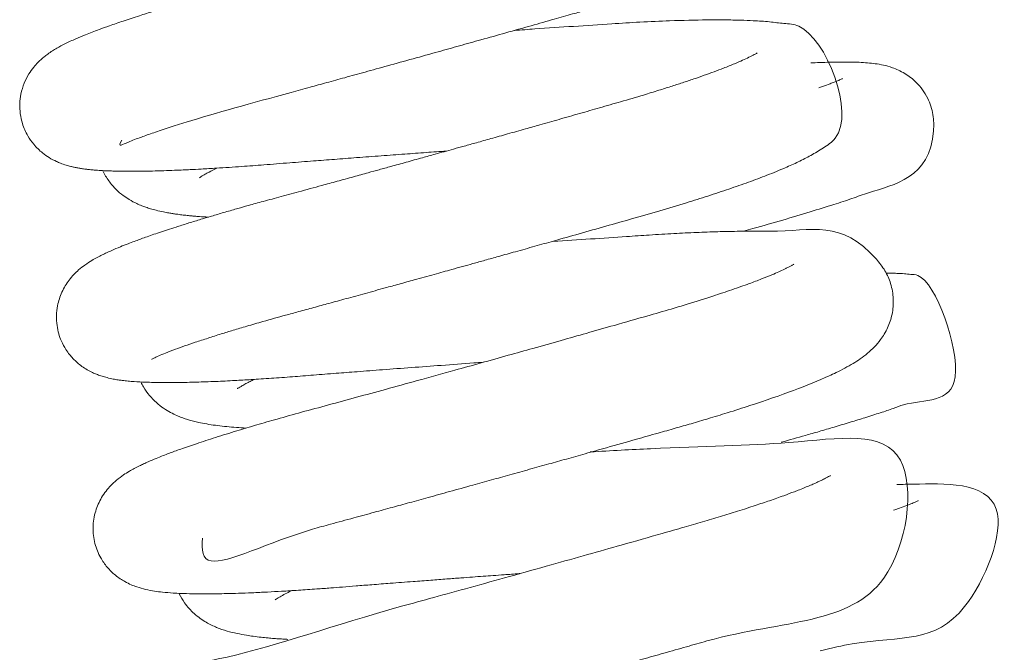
# Model space of a CAD drawing. Header units: inches. Extents: x 53216 to 117387, y -66787 to -22834.
# Tile 190 of 256: x 60814.8 to 60817.77, y -30124.16 to -30122.25. Entities that reach past the tile are written whole.
import ezdxf

# ---------------------------------------------------------------- set-up
doc = ezdxf.new("R2010")
doc.units = ezdxf.units.IN
doc.header["$MEASUREMENT"] = 0
doc.layers.get('0').update_dxf_attribs({"lineweight": 0})

msp = doc.modelspace()

# ---------------------------------------------------------------- linework, layer by layer
at = {"color": 7, "linetype": 'Continuous'}
for points, knots in [([(60815.112, -30122.6146), (60815.1056, -30122.6258), (60815.1015, -30122.6349), (60815.1342, -30122.6186), (60815.1662, -30122.607), (60815.2085, -30122.5919), (60815.2536, -30122.5769), (60815.3712, -30122.5395), (60815.5211, -30122.4984), (60815.6768, -30122.4558), (60815.7308, -30122.441), (60815.7861, -30122.4258), (60815.8473, -30122.4089), (60815.9161, -30122.3899), (60815.9898, -30122.3694), (60816.0622, -30122.3493), (60816.1305, -30122.3302), (60816.1986, -30122.3112), (60816.271, -30122.2908), (60816.3449, -30122.27), (60816.4121, -30122.2511), (60816.4672, -30122.2355), (60816.5119, -30122.2228), (60816.5515, -30122.2115), (60816.5917, -30122.2001), (60816.6356, -30122.1873), (60816.6813, -30122.1736), (60816.7264, -30122.1597), (60816.769, -30122.1461), (60816.8125, -30122.1319), (60816.8594, -30122.1159), (60816.9065, -30122.099), (60816.9488, -30122.0831), (60817.0633, -30122.0348), (60817.1552, -30122.0276), (60817.2158, -30121.8666), (60817.2195, -30121.8154), (60817.2093, -30121.7658), (60817.186, -30121.7209), (60817.1554, -30121.687), (60817.1241, -30121.6648), (60817.0956, -30121.6506), (60817.0739, -30121.6426), (60817.0509, -30121.6359), (60817.0285, -30121.6308), (60817.0025, -30121.6264), (60816.9783, -30121.6233), (60816.9541, -30121.6209), (60816.9303, -30121.619), (60816.8972, -30121.6171), (60816.8548, -30121.6156), (60816.8031, -30121.615), (60816.7483, -30121.6153), (60816.6933, -30121.6165), (60816.638, -30121.6184), (60816.5798, -30121.621), (60816.5159, -30121.6245), (60816.4506, -30121.6287), (60816.3889, -30121.6329), (60816.3358, -30121.6365), (60816.2895, -30121.6396), (60816.2497, -30121.6424), (60816.2148, -30121.6448), (60816.1927, -30121.6463), (60816.184, -30121.6469)], [0.535874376, 0.535874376, 0.535874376, 0.535874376, 0.536088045, 0.536222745, 0.536405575, 0.536547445, 0.536700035, 0.536851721, 0.537584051, 0.537699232, 0.537798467, 0.537904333, 0.538021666, 0.538150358, 0.53829481, 0.538435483, 0.538555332, 0.538677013, 0.538817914, 0.538965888, 0.539102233, 0.539212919, 0.539297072, 0.53937662, 0.539460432, 0.539554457, 0.53966383, 0.539770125, 0.539872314, 0.539976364, 0.540104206, 0.540253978, 0.540387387, 0.540505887, 0.541442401, 0.541548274, 0.541649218, 0.54176096, 0.541859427, 0.541968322, 0.54207066, 0.542163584, 0.542261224, 0.542329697, 0.542428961, 0.542543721, 0.542645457, 0.542722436, 0.542804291, 0.542902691, 0.543056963, 0.543202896, 0.543348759, 0.543494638, 0.543613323, 0.543738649, 0.543887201, 0.544024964, 0.544143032, 0.54425715, 0.544335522, 0.544408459, 0.544482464, 0.544531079, 0.544531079, 0.544531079, 0.544531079]), ([(60816.9178, -30121.7144), (60816.9181, -30121.7142), (60816.9182, -30121.7142), (60816.9111, -30121.7185), (60816.9033, -30121.7227), (60816.892, -30121.7284), (60816.8769, -30121.7355), (60816.8575, -30121.744), (60816.8364, -30121.7527), (60816.8176, -30121.7601), (60816.7988, -30121.7673), (60816.7786, -30121.7748), (60816.7547, -30121.7834), (60816.7268, -30121.7931), (60816.6968, -30121.8032), (60816.6669, -30121.8129), (60816.6329, -30121.8238), (60816.5888, -30121.8374), (60816.5387, -30121.8524), (60816.4912, -30121.8661), (60816.4513, -30121.8776), (60816.4105, -30121.8892), (60816.3608, -30121.9034), (60816.2978, -30121.9213), (60816.2318, -30121.94), (60816.1708, -30121.9572), (60816.1237, -30121.9704), (60816.0814, -30121.9823), (60816.0374, -30121.9946), (60815.9929, -30122.007), (60815.953, -30122.0182), (60815.9243, -30122.0262), (60815.9, -30122.0329), (60815.8751, -30122.0398), (60815.8317, -30122.0518), (60815.774, -30122.0678), (60815.7066, -30122.0863), (60815.6444, -30122.1034), (60815.5893, -30122.1185), (60815.5364, -30122.1329), (60815.4866, -30122.1464), (60815.4386, -30122.1593), (60815.3968, -30122.1709), (60815.3627, -30122.1804), (60815.3305, -30122.1896), (60815.2943, -30122.2001), (60815.2519, -30122.2126), (60815.2075, -30122.2261), (60815.1613, -30122.2407), (60815.1169, -30122.2552), (60815.0769, -30122.269), (60815.0385, -30122.2828), (60815.005, -30122.2957), (60814.9704, -30122.3101), (60814.9427, -30122.323), (60814.9195, -30122.3352), (60814.9027, -30122.3454), (60814.8901, -30122.3539), (60814.8755, -30122.365), (60814.8619, -30122.377), (60814.8451, -30122.3956), (60814.8313, -30122.4148), (60814.8168, -30122.4426), (60814.8074, -30122.4734), (60814.8036, -30122.5048), (60814.8051, -30122.5355), (60814.8121, -30122.5679), (60814.8265, -30122.6004), (60814.8471, -30122.6298), (60814.871, -30122.6527), (60814.8936, -30122.6683), (60814.9124, -30122.6781), (60814.9291, -30122.6851), (60814.9434, -30122.6899), (60814.9572, -30122.6937), (60814.9687, -30122.6963), (60814.9795, -30122.6984), (60814.9914, -30122.7004), (60815.0022, -30122.7019), (60815.0133, -30122.7032), (60815.0241, -30122.7042), (60815.0365, -30122.7053), (60815.0531, -30122.7064), (60815.0714, -30122.7073), (60815.0875, -30122.7078), (60815.1017, -30122.7081), (60815.1193, -30122.7084), (60815.1431, -30122.7085), (60815.1728, -30122.7083), (60815.2046, -30122.7077), (60815.237, -30122.7068), (60815.2683, -30122.7057), (60815.2952, -30122.7046), (60815.3219, -30122.7033), (60815.3547, -30122.7016), (60815.3939, -30122.6994), (60815.435, -30122.6967), (60815.4824, -30122.6935), (60815.5426, -30122.6889), (60815.6149, -30122.6831), (60815.6863, -30122.6776), (60815.7538, -30122.6724), (60815.822, -30122.6672), (60815.8929, -30122.6619), (60815.963, -30122.6567), (60816.0288, -30122.6519), (60816.0708, -30122.6489), (60816.0912, -30122.6474)], [0.461369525, 0.461369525, 0.461369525, 0.461369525, 0.461434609, 0.461517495, 0.461605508, 0.461672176, 0.461758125, 0.461874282, 0.46195768, 0.462027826, 0.46209206, 0.462161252, 0.462233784, 0.462321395, 0.462412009, 0.462487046, 0.462562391, 0.462674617, 0.462811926, 0.462911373, 0.462990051, 0.463069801, 0.463168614, 0.463296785, 0.463448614, 0.463555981, 0.463649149, 0.463717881, 0.463796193, 0.463897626, 0.463968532, 0.464021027, 0.464059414, 0.464105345, 0.464161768, 0.464304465, 0.464433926, 0.464549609, 0.464669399, 0.464763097, 0.464871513, 0.464979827, 0.465070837, 0.465147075, 0.46521106, 0.465294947, 0.465404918, 0.465525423, 0.465642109, 0.465788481, 0.465921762, 0.466031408, 0.466193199, 0.466314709, 0.466473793, 0.466592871, 0.466660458, 0.46672638, 0.466776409, 0.466858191, 0.466906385, 0.466970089, 0.467039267, 0.46711089, 0.46717024, 0.467230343, 0.467291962, 0.467371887, 0.467436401, 0.467516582, 0.46757824, 0.467647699, 0.467688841, 0.467752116, 0.467807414, 0.467852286, 0.467899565, 0.467949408, 0.468009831, 0.468056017, 0.468092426, 0.468139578, 0.468219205, 0.468296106, 0.468354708, 0.468399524, 0.468450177, 0.468541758, 0.468638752, 0.468729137, 0.468826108, 0.468913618, 0.468982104, 0.469034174, 0.469115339, 0.469223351, 0.469310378, 0.469393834, 0.469536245, 0.469694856, 0.469836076, 0.469957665, 0.470083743, 0.470221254, 0.470351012, 0.470468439, 0.470579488, 0.470579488, 0.470579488, 0.470579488]), ([(60815.2022, -30123.2755), (60815.2022, -30123.2755), (60815.2028, -30123.2751), (60815.2081, -30123.2722), (60815.222, -30123.2657), (60815.2442, -30123.2564), (60815.2708, -30123.2461), (60815.3014, -30123.235), (60815.3338, -30123.2239), (60815.3708, -30123.2117), (60815.4093, -30123.1995), (60815.4484, -30123.1875), (60815.4902, -30123.1751), (60815.5321, -30123.163), (60815.5714, -30123.1519), (60815.6072, -30123.1419), (60815.6466, -30123.1312), (60815.6902, -30123.1193), (60815.738, -30123.1062), (60815.7899, -30123.092), (60815.8464, -30123.0765), (60815.9, -30123.0618), (60815.9492, -30123.0482), (60815.9986, -30123.0345), (60816.0516, -30123.0199), (60816.1003, -30123.0063), (60816.1392, -30122.9956), (60816.1723, -30122.9863), (60816.2087, -30122.9762), (60816.2515, -30122.9642), (60816.3018, -30122.9502), (60816.357, -30122.9347), (60816.4213, -30122.9166), (60816.4932, -30122.8963), (60816.572, -30122.874), (60816.6535, -30122.8509), (60816.7352, -30122.8276), (60816.8117, -30122.8045), (60816.8812, -30122.7826), (60816.9438, -30122.7619), (60817.0035, -30122.741), (60817.0604, -30122.7196), (60817.1101, -30122.6993), (60817.1532, -30122.6797), (60817.1922, -30122.6601), (60817.2245, -30122.6393), (60817.3388, -30122.5675), (60817.2196, -30122.2666), (60817.111, -30122.2639), (60817.0653, -30122.2573), (60817.0218, -30122.2547), (60816.9765, -30122.2528), (60816.9304, -30122.252), (60816.8614, -30122.2521), (60816.7765, -30122.2541), (60816.6785, -30122.2584), (60816.5819, -30122.2642), (60816.4763, -30122.2714), (60816.3772, -30122.2781), (60816.3169, -30122.2823), (60816.2965, -30122.2837)], [0.523229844, 0.523229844, 0.523229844, 0.523229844, 0.523267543, 0.52337121, 0.523503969, 0.52362728, 0.523771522, 0.523879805, 0.523994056, 0.524117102, 0.524234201, 0.524332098, 0.524438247, 0.524557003, 0.524638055, 0.524713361, 0.524799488, 0.524896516, 0.524991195, 0.525096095, 0.525211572, 0.525326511, 0.525408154, 0.525494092, 0.525608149, 0.525707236, 0.525767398, 0.525825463, 0.525892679, 0.525970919, 0.526065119, 0.526175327, 0.526283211, 0.526432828, 0.526592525, 0.526752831, 0.526935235, 0.5271172, 0.527273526, 0.527439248, 0.527604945, 0.527778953, 0.527970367, 0.528125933, 0.528290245, 0.528472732, 0.528634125, 0.5296571, 0.529840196, 0.530003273, 0.530173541, 0.530296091, 0.530434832, 0.530582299, 0.530860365, 0.531062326, 0.531241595, 0.531472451, 0.531695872, 0.531808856, 0.531808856, 0.531808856, 0.531808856]), ([(60817.0283, -30122.3513), (60817.0283, -30122.3513), (60817.027, -30122.3523), (60817.0197, -30122.3566), (60817.0049, -30122.3643), (60816.9846, -30122.3738), (60816.9591, -30122.3848), (60816.93, -30122.3964), (60816.8989, -30122.4082), (60816.8689, -30122.419), (60816.8369, -30122.4302), (60816.803, -30122.4415), (60816.7679, -30122.4529), (60816.7289, -30122.4652), (60816.6792, -30122.4805), (60816.6198, -30122.4979), (60816.555, -30122.5164), (60816.4929, -30122.5342), (60816.4325, -30122.5514), (60816.3779, -30122.5669), (60816.326, -30122.5815), (60816.2769, -30122.5954), (60816.2274, -30122.6093), (60816.1837, -30122.6216), (60816.1461, -30122.6321), (60816.1136, -30122.6411), (60816.0844, -30122.6493), (60816.0531, -30122.658), (60816.0148, -30122.6686), (60815.9703, -30122.681), (60815.9267, -30122.6931), (60815.8888, -30122.7035), (60815.8512, -30122.7139), (60815.8088, -30122.7256), (60815.7621, -30122.7384), (60815.7065, -30122.7536), (60815.6475, -30122.7696), (60815.5866, -30122.7862), (60815.5347, -30122.8002), (60815.4927, -30122.8119), (60815.455, -30122.8225), (60815.4193, -30122.8328), (60815.382, -30122.8437), (60815.3456, -30122.8547), (60815.3098, -30122.8657), (60815.2688, -30122.8786), (60815.226, -30122.8926), (60815.1845, -30122.9069), (60815.1538, -30122.9181), (60815.1289, -30122.9275), (60815.1059, -30122.9366), (60815.0842, -30122.9458), (60815.0669, -30122.9536), (60815.0515, -30122.961), (60815.0379, -30122.968), (60815.0204, -30122.9778), (60815.0023, -30122.9894), (60814.9795, -30123.007), (60814.9543, -30123.0324), (60814.9306, -30123.0704), (60814.9149, -30123.1178), (60814.9136, -30123.1621), (60814.9212, -30123.1978), (60814.93, -30123.2224), (60814.9413, -30123.2434), (60814.954, -30123.261), (60814.9634, -30123.2717), (60814.9724, -30123.2808), (60814.9839, -30123.2908), (60814.9958, -30123.2996), (60815.0116, -30123.3093), (60815.0261, -30123.3164), (60815.0372, -30123.321), (60815.0457, -30123.3241), (60815.0556, -30123.3273), (60815.0692, -30123.3311), (60815.0854, -30123.3346), (60815.1001, -30123.3371), (60815.1153, -30123.3392), (60815.131, -30123.3409), (60815.1538, -30123.3428), (60815.1864, -30123.3445), (60815.2304, -30123.3455), (60815.2819, -30123.3454), (60815.3361, -30123.3442), (60815.393, -30123.3422), (60815.4486, -30123.3395), (60815.5047, -30123.3363), (60815.5623, -30123.3326), (60815.6254, -30123.328), (60815.6907, -30123.3228), (60815.7558, -30123.3177), (60815.8252, -30123.3123), (60815.9007, -30123.3065), (60815.9856, -30123.3001), (60816.0775, -30123.2933), (60816.1501, -30123.288), (60816.1922, -30123.285), (60816.2017, -30123.2843)], [0.474233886, 0.474233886, 0.474233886, 0.474233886, 0.474300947, 0.474411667, 0.474536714, 0.474649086, 0.474762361, 0.474897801, 0.474996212, 0.475092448, 0.475188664, 0.475284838, 0.47537836, 0.475468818, 0.475580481, 0.475737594, 0.47587441, 0.475999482, 0.476124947, 0.476240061, 0.476323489, 0.476427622, 0.476523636, 0.476606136, 0.476675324, 0.476735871, 0.476789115, 0.476840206, 0.476911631, 0.477004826, 0.477091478, 0.477158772, 0.477221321, 0.477306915, 0.477404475, 0.477494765, 0.477637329, 0.477762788, 0.477876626, 0.477972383, 0.478043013, 0.478134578, 0.478224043, 0.478316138, 0.478411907, 0.478508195, 0.478658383, 0.478794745, 0.478913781, 0.478984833, 0.479078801, 0.479192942, 0.479265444, 0.479325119, 0.479400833, 0.479482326, 0.479585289, 0.479670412, 0.47979069, 0.479888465, 0.479978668, 0.480098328, 0.480147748, 0.480195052, 0.480254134, 0.480293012, 0.48032839, 0.480354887, 0.480376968, 0.480418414, 0.480467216, 0.48051728, 0.480556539, 0.480584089, 0.480607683, 0.480668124, 0.480748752, 0.480814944, 0.480869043, 0.480945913, 0.481024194, 0.481159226, 0.481338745, 0.481499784, 0.481657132, 0.481814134, 0.481958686, 0.482073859, 0.482211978, 0.482348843, 0.482481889, 0.482618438, 0.482741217, 0.482887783, 0.483049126, 0.483214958, 0.483392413, 0.483443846, 0.483443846, 0.483443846, 0.483443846]), ([(60816.9864, -30122.8891), (60816.996, -30122.8865), (60817.0372, -30122.875), (60817.1068, -30122.8551), (60817.1885, -30122.8308), (60817.2573, -30122.8093), (60817.3168, -30122.7902), (60817.4147, -30122.7525), (60817.5608, -30122.7288), (60817.5608, -30122.5365), (60817.5433, -30122.4842), (60817.5115, -30122.4408), (60817.4711, -30122.4105), (60817.4359, -30122.3953), (60817.4076, -30122.3878), (60817.3842, -30122.3839), (60817.3599, -30122.3813), (60817.3379, -30122.38), (60817.3145, -30122.3793), (60817.2892, -30122.3791), (60817.2613, -30122.3794), (60817.2317, -30122.3802), (60817.2085, -30122.381), (60817.1939, -30122.3817), (60817.1895, -30122.3819)], [0.531478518, 0.531478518, 0.531478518, 0.531478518, 0.531543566, 0.531762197, 0.531984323, 0.532199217, 0.532388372, 0.532590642, 0.53347962, 0.533574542, 0.533673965, 0.533792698, 0.53388889, 0.533999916, 0.53409924, 0.534212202, 0.534317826, 0.534436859, 0.53452436, 0.534626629, 0.534751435, 0.534842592, 0.534940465, 0.534981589, 0.534981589, 0.534981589, 0.534981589]), ([(60817.2854, -30122.4291), (60817.2853, -30122.4291), (60817.2848, -30122.4293), (60817.2821, -30122.4306), (60817.2771, -30122.4329), (60817.2701, -30122.4359), (60817.2606, -30122.4397), (60817.2459, -30122.4453), (60817.23, -30122.4511), (60817.2177, -30122.4554), (60817.214, -30122.4567)], [0.4700804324, 0.4700804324, 0.4700804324, 0.4700804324, 0.4701159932, 0.4701849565, 0.4702444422, 0.4702990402, 0.4703741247, 0.4704504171, 0.4705676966, 0.4706154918, 0.4706154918, 0.4706154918, 0.4706154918]), ([(60815.3461, -30122.7279), (60815.3461, -30122.7279), (60815.3463, -30122.7278), (60815.3483, -30122.7263), (60815.3539, -30122.7226), (60815.3628, -30122.7174), (60815.3769, -30122.7097), (60815.39, -30122.7032), (60815.3988, -30122.699)], [0.5405153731, 0.5405153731, 0.5405153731, 0.5405153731, 0.5405363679, 0.5406127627, 0.5406863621, 0.5407648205, 0.5408505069, 0.5409778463, 0.5409778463, 0.5409778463, 0.5409778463]), ([(60815.0549, -30122.7066), (60815.06, -30122.7176), (60815.0723, -30122.7386), (60815.0939, -30122.7634), (60815.1154, -30122.7815), (60815.1362, -30122.7952), (60815.1548, -30122.805), (60815.1715, -30122.8121), (60815.185, -30122.8171), (60815.1999, -30122.8219), (60815.2167, -30122.8265), (60815.2353, -30122.8307), (60815.2524, -30122.8339), (60815.2654, -30122.836), (60815.2782, -30122.8379), (60815.2929, -30122.8398), (60815.3086, -30122.8416), (60815.3227, -30122.843), (60815.335, -30122.8441), (60815.351, -30122.8453), (60815.3635, -30122.8461), (60815.3725, -30122.8466)], [0.463194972, 0.463194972, 0.463194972, 0.463194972, 0.463274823, 0.463354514, 0.463424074, 0.463486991, 0.463566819, 0.463623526, 0.46367242, 0.463724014, 0.463794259, 0.463882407, 0.46394399, 0.463987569, 0.464029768, 0.46408908, 0.464146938, 0.464195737, 0.464234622, 0.464270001, 0.464352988, 0.464352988, 0.464352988, 0.464352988]), ([(60815.3553, -30123.8145), (60815.353, -30123.8496), (60815.3578, -30123.9292), (60815.5741, -30123.8167), (60815.7452, -30123.7714), (60815.8078, -30123.7543), (60815.8701, -30123.7373), (60815.9263, -30123.7219), (60815.9804, -30123.707), (60816.038, -30123.6911), (60816.1018, -30123.6735), (60816.1657, -30123.6558), (60816.2262, -30123.639), (60816.2835, -30123.6231), (60816.3412, -30123.607), (60816.3982, -30123.5911), (60816.4541, -30123.5754), (60816.5123, -30123.559), (60816.5831, -30123.5391), (60816.6566, -30123.5183), (60816.7254, -30123.4988), (60816.7803, -30123.4832), (60816.8306, -30123.4688), (60816.8831, -30123.4533), (60816.9428, -30123.4351), (60817.0843, -30123.39), (60817.1898, -30123.3511), (60817.2691, -30123.3139), (60817.2925, -30123.302), (60817.3166, -30123.2885), (60817.339, -30123.2741), (60817.3602, -30123.2583), (60817.3807, -30123.2397), (60817.4021, -30123.215), (60817.422, -30123.1826), (60817.4365, -30123.1399), (60817.4405, -30123.0935), (60817.4324, -30123.0476), (60817.4143, -30123.0062), (60817.2882, -30122.8494), (60817.1848, -30122.8929), (60817.0198, -30122.8887), (60816.9677, -30122.8893), (60816.9089, -30122.8905), (60816.8453, -30122.8928), (60816.7765, -30122.8961), (60816.7058, -30122.9003), (60816.5886, -30122.9082), (60816.489, -30122.915), (60816.4123, -30122.9203)], [0.510520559, 0.510520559, 0.510520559, 0.510520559, 0.511013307, 0.511895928, 0.512017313, 0.512165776, 0.512294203, 0.512401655, 0.512502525, 0.512611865, 0.51273525, 0.512866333, 0.512972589, 0.513074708, 0.513186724, 0.513295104, 0.513394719, 0.513502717, 0.51362637, 0.513803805, 0.513936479, 0.514045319, 0.514148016, 0.514260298, 0.514395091, 0.514561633, 0.515300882, 0.515383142, 0.515500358, 0.515614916, 0.515716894, 0.515820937, 0.515917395, 0.516001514, 0.516106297, 0.516202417, 0.516301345, 0.516398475, 0.516488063, 0.516584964, 0.517724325, 0.517851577, 0.517995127, 0.518139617, 0.518289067, 0.518440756, 0.518596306, 0.518735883, 0.519155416, 0.519155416, 0.519155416, 0.519155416]), ([(60817.1388, -30122.9883), (60817.1388, -30122.9883), (60817.1379, -30122.9889), (60817.1339, -30122.9914), (60817.1272, -30122.9951), (60817.1186, -30122.9995), (60817.1031, -30123.0071), (60817.0786, -30123.0181), (60817.0416, -30123.033), (60817.0015, -30123.0481), (60816.9531, -30123.0653), (60816.8912, -30123.0859), (60816.8289, -30123.1056), (60816.762, -30123.1257), (60816.6896, -30123.1465), (60816.6039, -30123.171), (60816.5167, -30123.1958), (60816.4346, -30123.219), (60816.356, -30123.2412), (60816.2751, -30123.2638), (60816.1963, -30123.2859), (60816.1043, -30123.3114), (60816.0078, -30123.3382), (60815.9088, -30123.3654), (60815.8196, -30123.3898), (60815.7349, -30123.4129), (60815.6549, -30123.4344), (60815.5828, -30123.4545), (60815.5177, -30123.4732), (60815.4553, -30123.4918), (60815.3941, -30123.5108), (60815.3379, -30123.5291), (60815.298, -30123.5428), (60815.2712, -30123.5525), (60815.2536, -30123.559), (60815.2349, -30123.5662), (60815.2139, -30123.5746), (60815.1943, -30123.5829), (60815.178, -30123.5903), (60815.1638, -30123.597), (60815.1497, -30123.6042), (60815.1339, -30123.6131), (60815.1166, -30123.6238), (60815.0974, -30123.638), (60815.0761, -30123.6574), (60815.051, -30123.6885), (60815.0311, -30123.7324), (60815.0231, -30123.781), (60815.0289, -30123.8305), (60815.0455, -30123.8712), (60815.0678, -30123.9032), (60815.0935, -30123.9281), (60815.1259, -30123.9493), (60815.1567, -30123.9618), (60815.1852, -30123.9695), (60815.2098, -30123.9741), (60815.237, -30123.9775), (60815.263, -30123.9796), (60815.2928, -30123.9812), (60815.3252, -30123.9822), (60815.3614, -30123.9824), (60815.3964, -30123.9822), (60815.4295, -30123.9815), (60815.4648, -30123.9805), (60815.5054, -30123.979), (60815.549, -30123.9769), (60815.5957, -30123.9744), (60815.6449, -30123.9714), (60815.6947, -30123.968), (60815.7391, -30123.9647), (60815.7787, -30123.9615), (60815.8201, -30123.9583), (60815.8682, -30123.9545), (60815.9254, -30123.95), (60815.9848, -30123.9455), (60816.042, -30123.9412), (60816.0901, -30123.9375), (60816.1322, -30123.9344), (60816.1688, -30123.9317), (60816.2012, -30123.9293), (60816.2329, -30123.927), (60816.2688, -30123.9244), (60816.2957, -30123.9225), (60816.3114, -30123.9213), (60816.3122, -30123.9213)], [0.487099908, 0.487099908, 0.487099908, 0.487099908, 0.48716151, 0.487226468, 0.487308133, 0.487374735, 0.487425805, 0.487617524, 0.487745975, 0.487877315, 0.488039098, 0.48819893, 0.48839515, 0.488507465, 0.488669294, 0.488875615, 0.489045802, 0.489193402, 0.489356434, 0.489497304, 0.489651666, 0.489800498, 0.490014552, 0.49019813, 0.490370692, 0.490542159, 0.490715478, 0.49087978, 0.491023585, 0.491174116, 0.491347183, 0.49151819, 0.491672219, 0.491737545, 0.491800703, 0.491866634, 0.491954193, 0.49205799, 0.492121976, 0.492183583, 0.492260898, 0.492333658, 0.492420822, 0.492518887, 0.492595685, 0.49270759, 0.492803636, 0.492906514, 0.493002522, 0.493095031, 0.493166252, 0.493242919, 0.493328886, 0.493451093, 0.493553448, 0.49367487, 0.493780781, 0.493914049, 0.494007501, 0.49413839, 0.494273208, 0.494377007, 0.494467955, 0.49456501, 0.494674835, 0.494792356, 0.49489377, 0.4950113, 0.495132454, 0.495222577, 0.495295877, 0.495380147, 0.495476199, 0.495584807, 0.495716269, 0.495816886, 0.495906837, 0.495984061, 0.496048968, 0.496107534, 0.496161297, 0.496221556, 0.496303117, 0.496307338, 0.496307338, 0.496307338, 0.496307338]), ([(60817.1008, -30123.5251), (60817.1259, -30123.5182), (60817.1648, -30123.5073), (60817.217, -30123.4922), (60817.2625, -30123.4789), (60817.3089, -30123.4649), (60817.3557, -30123.4505), (60817.399, -30123.4365), (60817.4377, -30123.424), (60817.5168, -30123.392), (60817.7016, -30123.4268), (60817.5595, -30123.0189), (60817.4922, -30123.0198), (60817.4703, -30123.017), (60817.4516, -30123.0162), (60817.4327, -30123.0155), (60817.4217, -30123.0154), (60817.4165, -30123.0153)], [0.518851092, 0.518851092, 0.518851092, 0.518851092, 0.519020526, 0.519121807, 0.519239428, 0.519375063, 0.51950708, 0.519658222, 0.519799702, 0.519922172, 0.520655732, 0.521431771, 0.521530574, 0.521617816, 0.521724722, 0.521799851, 0.52186428, 0.52186428, 0.52186428, 0.52186428]), ([(60815.17, -30123.3443), (60815.1723, -30123.3491), (60815.1797, -30123.3633), (60815.1948, -30123.3848), (60815.2164, -30123.4069), (60815.2375, -30123.4231), (60815.2594, -30123.4363), (60815.2767, -30123.4444), (60815.2909, -30123.4502), (60815.3048, -30123.455), (60815.317, -30123.4588), (60815.3323, -30123.4629), (60815.36, -30123.4691), (60815.3994, -30123.4754), (60815.4466, -30123.4801), (60815.4764, -30123.4821), (60815.4862, -30123.4827)], [0.476068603, 0.476068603, 0.476068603, 0.476068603, 0.476103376, 0.476173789, 0.476246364, 0.476320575, 0.476390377, 0.476462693, 0.476520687, 0.476558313, 0.476609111, 0.47667071, 0.476739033, 0.476938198, 0.477129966, 0.477220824, 0.477220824, 0.477220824, 0.477220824]), ([(60815.4605, -30123.364), (60815.4605, -30123.364), (60815.461, -30123.3635), (60815.4638, -30123.3616), (60815.4714, -30123.3568), (60815.4822, -30123.3506), (60815.4951, -30123.3439), (60815.5052, -30123.3389), (60815.5106, -30123.3363), (60815.5117, -30123.3358)], [0.5277787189, 0.5277787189, 0.5277787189, 0.5277787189, 0.5278176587, 0.5279082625, 0.5279865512, 0.5280781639, 0.5281611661, 0.5282256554, 0.5282412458, 0.5282412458, 0.5282412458, 0.5282412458]), ([(60815.4233, -30124.5494), (60815.4233, -30124.5494), (60815.4249, -30124.5484), (60815.4338, -30124.5439), (60815.4514, -30124.5359), (60815.4765, -30124.5258), (60815.5077, -30124.5142), (60815.5422, -30124.502), (60815.5821, -30124.4887), (60815.6278, -30124.4741), (60815.6811, -30124.4579), (60815.7433, -30124.4396), (60815.8138, -30124.4197), (60815.8893, -30124.3992), (60815.9626, -30124.3792), (60816.0315, -30124.3603), (60816.0989, -30124.3418), (60816.17, -30124.3222), (60816.2399, -30124.3028), (60816.2975, -30124.2869), (60816.3437, -30124.274), (60816.3882, -30124.2616), (60816.4373, -30124.2479), (60816.485, -30124.2346), (60816.5266, -30124.223), (60816.5631, -30124.2128), (60816.596, -30124.2035), (60816.6355, -30124.1924), (60816.6857, -30124.1783), (60816.7486, -30124.1605), (60816.8133, -30124.1423), (60817.0961, -30124.0591), (60817.4475, -30124.0849), (60817.5303, -30123.4661), (60817.1721, -30123.5335), (60816.8155, -30123.5381), (60816.5874, -30123.5506), (60816.5246, -30123.5545)], [0.498072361, 0.498072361, 0.498072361, 0.498072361, 0.498142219, 0.498264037, 0.498390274, 0.498536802, 0.498663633, 0.498795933, 0.498921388, 0.499061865, 0.499201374, 0.499356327, 0.499529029, 0.499692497, 0.499849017, 0.49998489, 0.500107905, 0.500245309, 0.500394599, 0.500504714, 0.500569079, 0.500653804, 0.500753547, 0.500843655, 0.500921, 0.500987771, 0.501049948, 0.501108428, 0.50121415, 0.501339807, 0.501477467, 0.501604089, 0.503096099, 0.504151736, 0.505321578, 0.506250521, 0.506591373, 0.506591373, 0.506591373, 0.506591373]), ([(60817.2494, -30123.6252), (60817.2494, -30123.6252), (60817.2491, -30123.6254), (60817.2465, -30123.6271), (60817.2405, -30123.6305), (60817.2315, -30123.6353), (60817.2188, -30123.6415), (60817.2056, -30123.6476), (60817.1917, -30123.6537), (60817.1762, -30123.6602), (60817.1579, -30123.6675), (60817.1356, -30123.6762), (60817.1066, -30123.687), (60817.0673, -30123.7009), (60817.0208, -30123.7165), (60816.9711, -30123.7326), (60816.9177, -30123.7491), (60816.8641, -30123.7651), (60816.8055, -30123.7819), (60816.7249, -30123.805), (60816.6276, -30123.8327), (60816.5151, -30123.8644), (60816.4023, -30123.8961), (60816.2836, -30123.9293), (60816.1647, -30123.9623), (60816.0558, -30123.9924), (60815.7748, -30124.0683), (60815.4345, -30124.1907), (60815.0579, -30124.2285), (60815.3563, -30124.7529), (60815.5365, -30124.619), (60815.7488, -30124.6089), (60815.8085, -30124.6046), (60815.8767, -30124.5995), (60815.9449, -30124.594), (60816.0074, -30124.5892), (60816.0732, -30124.5841), (60816.2074, -30124.5739), (60816.3266, -30124.5651), (60816.4197, -30124.5584)], [0.49996012, 0.49996012, 0.49996012, 0.49996012, 0.499994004, 0.500066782, 0.500138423, 0.500217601, 0.50030803, 0.50038142, 0.500438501, 0.500513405, 0.500595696, 0.500650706, 0.500762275, 0.500893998, 0.501016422, 0.501156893, 0.501283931, 0.501408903, 0.501529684, 0.501670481, 0.501919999, 0.502117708, 0.502325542, 0.502561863, 0.502785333, 0.502994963, 0.503184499, 0.504421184, 0.505547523, 0.506362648, 0.507600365, 0.507694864, 0.507830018, 0.507998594, 0.508127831, 0.508246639, 0.508369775, 0.508508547, 0.509007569, 0.509007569, 0.509007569, 0.509007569]), ([(60817.2183, -30124.154), (60817.2523, -30124.1454), (60817.4466, -30124.1023), (60817.6311, -30124.1513), (60817.8395, -30123.6367), (60817.5721, -30123.6506), (60817.4761, -30123.6519), (60817.4582, -30123.6525), (60817.4495, -30123.6528)], [0.506273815, 0.506273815, 0.506273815, 0.506273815, 0.506505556, 0.507667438, 0.508466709, 0.509379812, 0.509477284, 0.509563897, 0.509563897, 0.509563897, 0.509563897]), ([(60817.514, -30123.7012), (60817.514, -30123.7012), (60817.5136, -30123.7015), (60817.5112, -30123.7026), (60817.5068, -30123.7046), (60817.4998, -30123.7076), (60817.4889, -30123.7121), (60817.4721, -30123.7184), (60817.4557, -30123.7244), (60817.4437, -30123.7285), (60817.4396, -30123.73)], [0.4958180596, 0.4958180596, 0.4958180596, 0.4958180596, 0.4958540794, 0.4959173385, 0.495970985, 0.4960188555, 0.4961241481, 0.4962088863, 0.4963140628, 0.4963672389, 0.4963672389, 0.4963672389, 0.4963672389]), ([(60815.5748, -30124.0001), (60815.5748, -30124.0001), (60815.5755, -30123.9996), (60815.5797, -30123.9966), (60815.592, -30123.9892), (60815.6074, -30123.981), (60815.6192, -30123.9751), (60815.6245, -30123.9726)], [0.5151386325, 0.5151386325, 0.5151386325, 0.5151386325, 0.5151790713, 0.5152847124, 0.5153962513, 0.515506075, 0.5155843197, 0.5155843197, 0.5155843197, 0.5155843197]), ([(60815.285, -30123.9817), (60815.2897, -30123.9914), (60815.3034, -30124.0145), (60815.3314, -30124.0449), (60815.3665, -30124.0692), (60815.399, -30124.0844), (60815.4295, -30124.0947), (60815.4588, -30124.1019), (60815.4848, -30124.1068), (60815.5093, -30124.1105), (60815.5301, -30124.113), (60815.5519, -30124.1152), (60815.5705, -30124.1168), (60815.5882, -30124.118), (60815.6023, -30124.1189), (60815.6104, -30124.1193), (60815.6126, -30124.1194)], [0.488940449, 0.488940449, 0.488940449, 0.488940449, 0.489010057, 0.489115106, 0.489238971, 0.489352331, 0.489475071, 0.489592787, 0.48970339, 0.489779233, 0.489868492, 0.489936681, 0.489994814, 0.490053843, 0.490107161, 0.490126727, 0.490126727, 0.490126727, 0.490126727])]:
    msp.add_open_spline(points, degree=3, knots=knots, dxfattribs=at)

doc.saveas('drawing.dxf')
